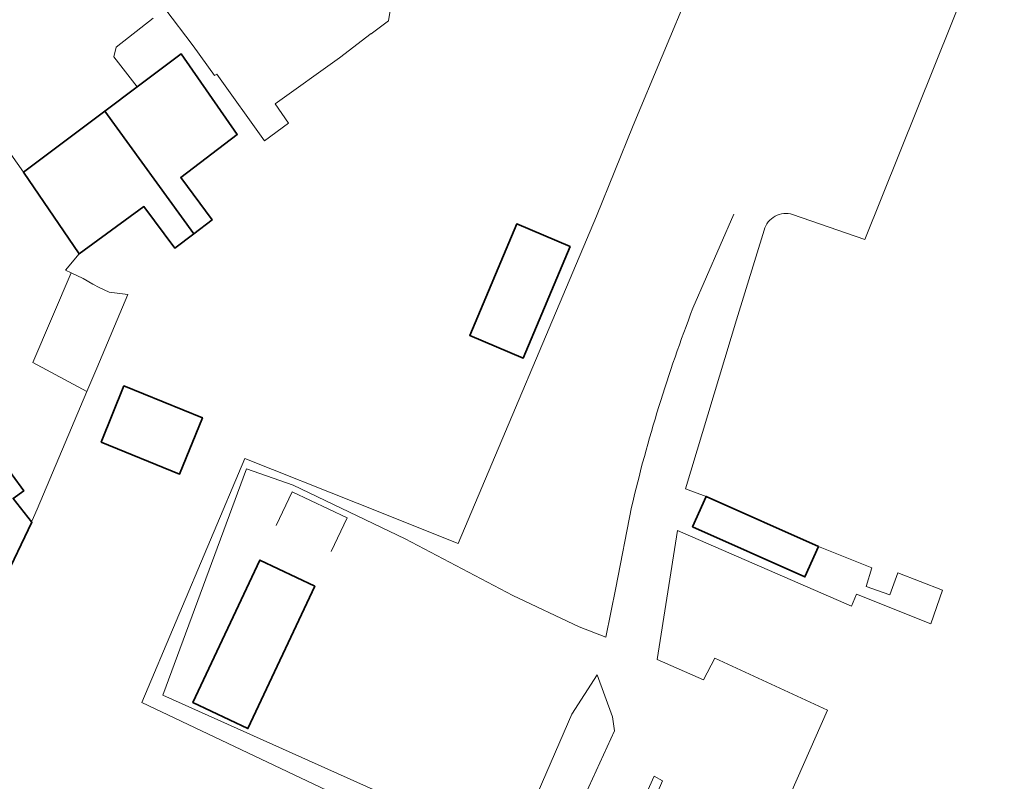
# Model space of a CAD drawing. Header units: metres. Extents: x 245598 to 248629, y 478632 to 481821.
# Tile 119 of 122: x 247950 to 248031, y 480290 to 480352. Entities that reach past the tile are written whole.
import ezdxf

# ---------------------------------------------------------------- set-up
doc = ezdxf.new("R2010")
doc.units = ezdxf.units.M
for name, color, linetype, lineweight in [('B-XX-GR-GROENVOORZIENING-GV', 80, 'Continuous', 18), ('B-XX-IE-TERREINAFSCHEIDING_KUNSTMATIG_HEKWERK-G', 20, 'IE-TERREINAFSCHEIDING-KUNSTMATIG', 18), ('B-XX-IE-TERREINAFSCHEIDING_KUNSTMATIG_MUUR-G', 90, 'IE-TERREINAFSCHEIDING-KUNSTMATIG-DICHT', 18), ('B-XX-OG-BEBOUWING-GV', 7, 'Continuous', 35), ('B-XX-OG-BEBOUWING_LOODS-GV', 7, 'Continuous', 35), ('B-XX-OG-TERREIN_ERF-GV', 7, 'Continuous', 18), ('B-XX-VH-VERHARDING_OPEN-GV', 252, 'Continuous', 18)]:
    doc.layers.add(name, color=color, linetype=linetype, lineweight=lineweight)
doc.linetypes.add('IE-TERREINAFSCHEIDING-KUNSTMATIG', pattern='A,4,[82,NLCS.SHX,S=0.75,R=90,X=0,Y=0],4,-2', length=10)
doc.linetypes.add('IE-TERREINAFSCHEIDING-KUNSTMATIG-DICHT', pattern='A,8,-1,[82,NLCS.SHX,S=0.75,R=90,X=0,Y=0],-1', length=10)

msp = doc.modelspace()

# ---------------------------------------------------------------- linework, layer by layer
at = {"layer": 'B-XX-GR-GROENVOORZIENING-GV'}
for points in [[(248014.314, 480377.899), (248000, 480343.684), (247996.983, 480336.254), (247985.64, 480309.36), (247977.33, 480312.67), (247968.11, 480316.34), (247959.626, 480296.317), (247988.996, 480282.366), (247984.476, 480271.839), (247980.486, 480260.87), (247978.701, 480256.289), (247962.516, 480216.802), (247962.727, 480216.622), (247963.675, 480215.834), (247963.934, 480215.625), (247966.2, 480217.1), (247969.22, 480220.68), (247971.177, 480224.618)], [(248030.502, 480362.858), (248019.034, 480334.331), (248013.111, 480336.387)], [(248004.923, 480328.694), (248008.283, 480336.411)], [(248010.774, 480335.109), (248008.508, 480327.727), (248004.307, 480313.845), (248005.994, 480313.228), (248015.227, 480309.112), (248019.608, 480307.37), (248019.151, 480305.828), (248021.097, 480305.143), (248021.762, 480306.947), (248025.415, 480305.542), (248024.456, 480302.775), (248018.357, 480305.215), (248017.951, 480304.22), (248003.659, 480310.423), (248001.991, 480299.836), (248005.793, 480298.158), (248006.709, 480299.945), (248015.973, 480295.673), (248009.541, 480281.101)], [(247974.98, 480242.1), (247976.04, 480246.16), (247977.86, 480251.02), (247979.98, 480254.02), (247983.98, 480261.36), (247994.26, 480284.78), (247998.46, 480293.98), (247998.32, 480295.14), (247997.06, 480298.58), (247994.98, 480295.34), (247990.06, 480284.04), (247961.36, 480296.92), (247968.24, 480315.5), (247972.06, 480314.16), (247981.28, 480309.74), (247990.12, 480305.08), (247995.56, 480302.52), (247997.765, 480301.66), (247998.579, 480305.73), (247999.876, 480312.351)], [(248000.43, 480285.245), (248002.413, 480289.864), (248001.724, 480290.246), (247997.376, 480280.599)]]:
    msp.add_lwpolyline(points, dxfattribs=at)
for points in [[(248013.111, 480336.387, 0.429369), (248010.774, 480335.109)], [(247999.876, 480312.351, -0.034546), (248004.923, 480328.694)]]:
    msp.add_lwpolyline(points, format="xyb", dxfattribs=at)
at = {"layer": 'B-XX-IE-TERREINAFSCHEIDING_KUNSTMATIG_HEKWERK-G'}
for points in [[(248000, 480343.684), (247996.983, 480336.254), (247985.64, 480309.36), (247977.33, 480312.67)], [(247977.33, 480312.67), (247968.11, 480316.34)], [(247959.626, 480296.317), (247988.996, 480282.366)]]:
    msp.add_lwpolyline(points, dxfattribs=at)
at = {"layer": 'B-XX-IE-TERREINAFSCHEIDING_KUNSTMATIG_MUUR-G'}
msp.add_lwpolyline([(247975.192, 480308.704), (247976.5, 480311.485), (247971.982, 480313.613), (247970.674, 480310.832)], dxfattribs=at)
at = {"layer": 'B-XX-OG-BEBOUWING-GV'}
for points in [[(247963.906, 480334.807), (247965.413, 480335.959), (247962.829, 480339.421), (247967.48, 480342.963), (247962.861, 480349.58), (247959.257, 480346.875), (247956.598, 480344.879)], [(247956.598, 480344.879), (247949.923, 480339.868), (247954.491, 480333.152), (247959.796, 480337.035), (247962.355, 480333.622), (247963.906, 480334.807)], [(247956.29, 480317.678), (247962.737, 480315.062), (247964.617, 480319.694), (247958.17, 480322.31)], [(247950.568, 480311.154), (247949.064, 480313.067), (247949.937, 480313.695), (247948.028, 480316.312), (247942.915, 480312.643), (247944.17, 480310.898), (247940.013, 480307.768), (247945.91, 480301.362), (247950.603, 480311.109)], [(248004.884, 480310.739), (248014.118, 480306.623), (248015.227, 480309.112), (248005.994, 480313.228)], [(247973.853, 480305.87), (247969.335, 480307.998), (247963.839, 480296.296), (247968.357, 480294.168)]]:
    msp.add_lwpolyline(points, close=True, dxfattribs=at)
at = {"layer": 'B-XX-OG-BEBOUWING_LOODS-GV'}
msp.add_lwpolyline([(247994.844, 480333.759), (247990.445, 480335.616), (247986.575, 480326.448), (247990.974, 480324.591)], close=True, dxfattribs=at)
at = {"layer": 'B-XX-OG-TERREIN_ERF-GV'}
for points in [[(247988.996, 480282.366), (247959.626, 480296.317), (247968.11, 480316.34), (247977.33, 480312.67), (247985.64, 480309.36), (247996.983, 480336.254), (248000, 480343.684), (248014.314, 480377.899)], [(247980.36, 480355.2), (247979.9, 480352.28), (247978.491, 480351.225), (247978.473, 480351.25), (247975.866, 480349.255), (247970.59, 480345.472), (247971.701, 480343.876), (247969.709, 480342.428), (247965.803, 480347.926), (247965.616, 480347.791), (247963.858, 480350.232), (247961.519, 480353.316)], [(247960.559, 480352.522), (247957.518, 480350.142), (247957.342, 480349.348), (247959.257, 480346.875), (247962.861, 480349.58), (247967.48, 480342.963), (247962.829, 480339.421), (247965.413, 480335.959), (247963.906, 480334.807), (247962.355, 480333.622), (247959.796, 480337.035), (247954.491, 480333.152), (247953.353, 480331.806), (247953.818, 480331.587), (247954.81, 480331.12), (247955.6, 480330.66), (247956.12, 480330.38), (247956.96, 480330), (247958.5, 480329.82), (247955.93, 480323.77), (247955.112, 480321.837), (247951.03, 480312.196), (247950.74, 480311.51), (247950.568, 480311.154), (247950.603, 480311.109), (247945.91, 480301.362)]]:
    msp.add_lwpolyline(points, dxfattribs=at)
for points in [[(247990.974, 480324.591), (247986.575, 480326.448), (247990.445, 480335.616), (247994.844, 480333.759)], [(247956.29, 480317.678), (247958.17, 480322.31), (247964.617, 480319.694), (247962.737, 480315.062)]]:
    msp.add_lwpolyline(points, close=True, dxfattribs=at)
at = {"layer": 'B-XX-VH-VERHARDING_OPEN-GV'}
for points in [[(248013.111, 480336.387), (248019.034, 480334.331), (248030.502, 480362.858)], [(247948.028, 480316.312), (247949.937, 480313.695), (247949.064, 480313.067), (247950.568, 480311.154), (247950.74, 480311.51), (247951.03, 480312.196), (247955.112, 480321.837), (247950.688, 480324.219), (247953.818, 480331.587), (247953.353, 480331.806), (247954.491, 480333.152), (247949.923, 480339.868), (247943.06, 480349.56)], [(248008.283, 480336.411), (248004.923, 480328.694)], [(248009.541, 480281.101), (248015.973, 480295.673), (248006.709, 480299.945), (248005.793, 480298.158), (248001.991, 480299.836), (248003.659, 480310.423), (248017.951, 480304.22), (248018.357, 480305.215), (248024.456, 480302.775), (248025.415, 480305.542), (248021.762, 480306.947), (248021.097, 480305.143), (248019.151, 480305.828), (248019.608, 480307.37), (248015.227, 480309.112), (248014.118, 480306.623), (248004.884, 480310.739), (248005.994, 480313.228), (248004.307, 480313.845), (248008.508, 480327.727), (248010.774, 480335.109)], [(247999.876, 480312.351), (247998.579, 480305.73), (247997.765, 480301.66), (247995.56, 480302.52), (247990.12, 480305.08), (247981.28, 480309.74), (247972.06, 480314.16), (247968.24, 480315.5), (247961.36, 480296.92), (247990.06, 480284.04), (247994.98, 480295.34), (247997.06, 480298.58), (247998.32, 480295.14), (247998.46, 480293.98), (247994.26, 480284.78), (247983.98, 480261.36), (247979.98, 480254.02), (247977.86, 480251.02), (247976.04, 480246.16), (247974.98, 480242.1)], [(247997.376, 480280.599), (248001.724, 480290.246), (248002.413, 480289.864), (248000.43, 480285.245)]]:
    msp.add_lwpolyline(points, dxfattribs=at)
for points in [[(248010.774, 480335.109, -0.429369), (248013.111, 480336.387)], [(248004.923, 480328.694, 0.034546), (247999.876, 480312.351)]]:
    msp.add_lwpolyline(points, format="xyb", dxfattribs=at)
for points in [[(247954.81, 480331.12), (247953.818, 480331.587), (247950.688, 480324.219), (247955.112, 480321.837), (247955.93, 480323.77), (247958.5, 480329.82), (247956.96, 480330), (247956.12, 480330.38), (247955.6, 480330.66)], [(247969.335, 480307.998), (247973.853, 480305.87), (247968.357, 480294.168), (247963.839, 480296.296)]]:
    msp.add_lwpolyline(points, close=True, dxfattribs=at)

doc.saveas('drawing.dxf')
